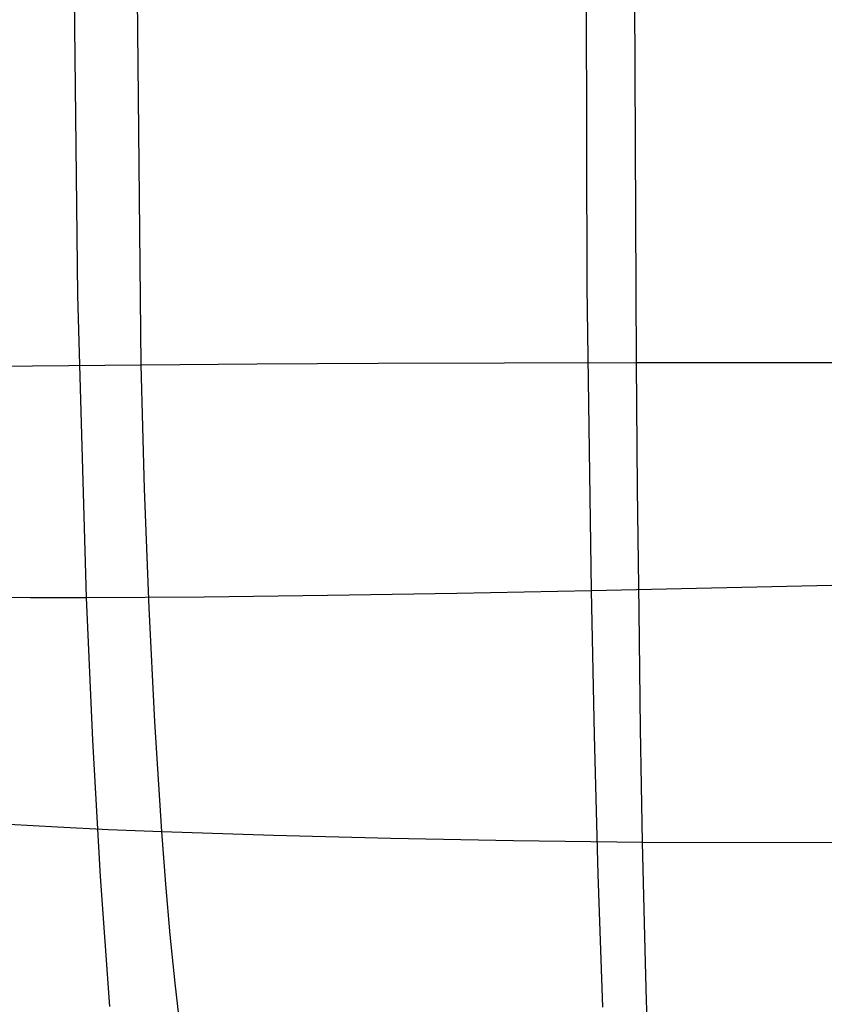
# Model space of a CAD drawing. Extents: x -353 to 1161, y -766 to 145.
# Tile 10 of 74: x -255 to -160, y -654 to -538. Entities that reach past the tile are written whole.
import ezdxf

# ---------------------------------------------------------------- set-up
doc = ezdxf.new("R2010")
doc.units = 0
doc.layers.add('DEFAULT', color=7, linetype='CONTINUOUS')

msp = doc.modelspace()

# ---------------------------------------------------------------- linework, layer by layer
at = {"layer": 'DEFAULT'}
for p, q in [((-240.51, -578.66, 2.63), (-241.81, -447.08, 1.69)), ((-182.26, -578.38, -1.63), (-182.56, -514.49, -2.9)), ((-188.04, -569.48, 307.85), (-188.14, -532.18, 308.61)), ((-247.94, -570.44, 296.73), (-248.37, -533.07, 296.32)), ((-187.56, -605.22, 306.59), (-188.04, -569.48, 307.85)), ((-246.91, -606.03, 296.87), (-247.94, -570.44, 296.73)), ((-259.29, -578.8, 5.35), (-253.28, -578.76, 4.36)), ((-253.28, -578.76, 4.36), (-240.51, -578.66, 2.63)), ((-240.51, -578.66, 2.63), (-226.9, -578.54, 1.17)), ((-240.09, -593.25, 3.08), (-240.51, -578.66, 2.63)), ((-226.9, -578.54, 1.17), (-212.65, -578.46, -0.02)), ((-212.65, -578.46, -0.02), (-197.76, -578.41, -0.96)), ((-197.76, -578.41, -0.96), (-182.26, -578.38, -1.63)), ((-182.26, -578.38, -1.63), (826.65, -578.32, -3.08)), ((-182.13, -593.25, -0.96), (-182.26, -578.38, -1.63)), ((-239.55, -607.24, 3.76), (-240.09, -593.25, 3.08)), ((-181.96, -607.63, -0.03), (-182.13, -593.25, -0.96)), ((-187.56, -605.22, 306.59), (-154.13, -604.45, 309.94)), ((-233.09, -605.93, 299.73), (-218.58, -605.77, 302.31)), ((-218.58, -605.77, 302.31), (-203.39, -605.53, 304.6)), ((-203.39, -605.53, 304.6), (-187.56, -605.22, 306.59)), ((-187.2, -622.22, 305.65), (-187.56, -605.22, 306.59)), ((-259.85, -605.98, 293.73), (-253.52, -606.03, 295.33)), ((-253.52, -606.03, 295.33), (-246.91, -606.03, 296.87)), ((-246.91, -606.03, 296.87), (-233.09, -605.93, 299.73)), ((-246.18, -622.83, 296.69), (-246.91, -606.03, 296.87)), ((-238.89, -620.67, 4.65), (-239.55, -607.24, 3.76)), ((-181.77, -621.49, 1.16), (-181.96, -607.63, -0.03)), ((-238.08, -633.56, 5.77), (-238.89, -620.67, 4.65)), ((-181.55, -634.83, 2.61), (-181.77, -621.49, 1.16)), ((-245.27, -638.86, 296.22), (-246.18, -622.83, 296.69)), ((-186.75, -638.57, 304.38), (-187.2, -622.22, 305.65)), ((-256.05, -632.69, 7.93), (-250.34, -633.01, 7.14)), ((-250.34, -633.01, 7.14), (-244.35, -633.31, 6.42)), ((-244.35, -633.31, 6.42), (-238.08, -633.56, 5.77)), ((-237.61, -639.75, 6.42), (-238.08, -633.56, 5.77)), ((-238.08, -633.56, 5.77), (-224.95, -633.99, 4.65)), ((-224.95, -633.99, 4.65), (-211.16, -634.34, 3.74)), ((-211.16, -634.34, 3.74), (-196.71, -634.62, 3.07)), ((-196.71, -634.62, 3.07), (-181.55, -634.83, 2.61)), ((-181.25, -647.48, 4.35), (-181.55, -634.83, 2.61)), ((-181.55, -634.83, 2.61), (826.65, -635.32, 1.69)), ((-244.18, -654.14, 295.45), (-245.27, -638.86, 296.22)), ((-186.23, -654.22, 302.79), (-186.75, -638.57, 304.38)), ((-237.08, -645.7, 7.14), (-237.61, -639.75, 6.42)), ((-236.5, -651.41, 7.92), (-237.08, -645.7, 7.14)), ((-181.06, -653.49, 5.33), (-181.25, -647.48, 4.35)), ((-235.86, -656.88, 8.78), (-236.5, -651.41, 7.92)), ((-180.87, -659.28, 6.4), (-181.06, -653.49, 5.33))]:
    msp.add_line(p, q, dxfattribs=at)

doc.saveas('drawing.dxf')
